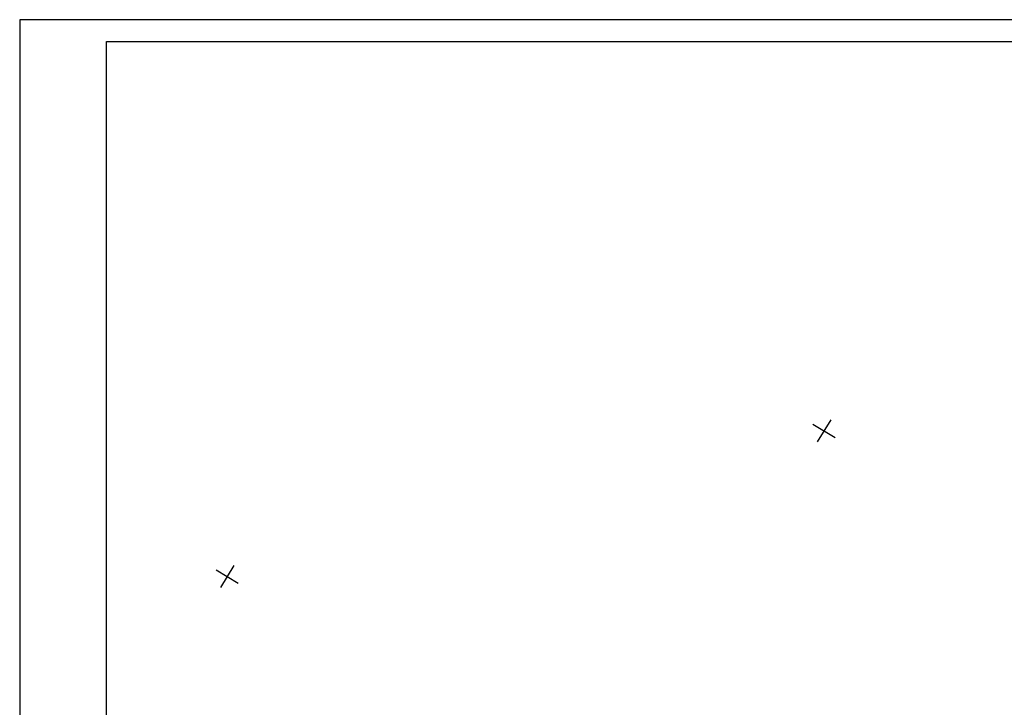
# Model space of a CAD drawing. Header units: millimetres. Extents: x 0 to 1576219, y -334896 to 156638.
# Tile 43 of 63: x 299992 to 413328, y 5792 to 84956. Entities that reach past the tile are written whole.
import ezdxf

# ---------------------------------------------------------------- set-up
doc = ezdxf.new("R2010")
doc.units = ezdxf.units.MM
doc.layers.add('(001) Сетка', color=92, linetype='Continuous')
doc.styles.add('BLACK', font='tahomabd.ttf')
doc.dimstyles.new('genplan dimension', dxfattribs={"dimtxt": 1100, "dimasz": 450, "dimexe": 450, "dimexo": 0, "dimgap": 80, "dimtad": 1, "dimlfac": 0.001, "dimtxsty": 'BLACK', "dimblk": 'OBLIQUE', "dimcen": 0, "dimclrd": 186, "dimclre": 186, "dimclrt": 186, "dimadec": 1, "dimazin": 0, "dimtfac": 1, "dimtmove": 0, "dimatfit": 3, "dimldrblk": 'OBLIQUE', "dimfxl": 1, "dimlwd": 9, "dimlwe": 9, "dimarcsym": 0})

# ---------------------------------------------------------------- blocks, each defined once
blk = doc.blocks.new('_Oblique')
at = {"color": 0, "linetype": 'ByBlock', "lineweight": -2}
blk.add_line((-0.5, -0.5), (0.5, 0.5), dxfattribs=at)
blk = doc.blocks.new('*D286')
at = {"color": 186, "lineweight": 9, "transparency": 16777216}
for p, q in [((2255842, -554331), (2330362, -509047)), ((2330350, -509027), (2330595, -509431)), ((2255830, -554312), (2256076, -554716))]:
    blk.add_line(p, q, dxfattribs=at)
at = {"layer": 'Defpoints', "color": 0, "transparency": 16777216}
for p in [(2330350, -509027), (2330362, -509047), (2255830, -554312)]:
    blk.add_point(p, dxfattribs=at)
at = {"color": 186, "lineweight": 9, "transparency": 16777216}
for p, xscale, yscale, zscale, rotation in [((2330362, -509047), 450.0000000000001, 450.0000000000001, 450.0000000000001, 31.28656990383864), ((2255842, -554331), 450, 450, 450, 211.2865699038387)]:
    blk.add_blockref('_Oblique', p, dxfattribs=dict(at, xscale=xscale, yscale=yscale, zscale=zscale, rotation=rotation))
at = {"color": 186, "transparency": 16777216, "insert": (2292697, -531023), "char_height": 1100, "attachment_point": 5, "rotation": 31.28657, "style": 'BLACK'}
blk.add_mtext('87,2', dxfattribs=at)
blk = doc.blocks.new('Setka')
at = {"layer": '(001) Сетка'}
for p, q in [((0, 1.5), (0, -1.5)), ((-1.5, 0), (1.5, 0))]:
    blk.add_line(p, q, dxfattribs=at)
blk = doc.blocks.new('A$C05d28b1e')
at = {"layer": '(001) Сетка', "xscale": 1000, "yscale": 1000, "zscale": 1000}
for p in [(-165665, 87831), (-215665, 37831)]:
    blk.add_blockref('Setka', p, dxfattribs=at)
blk = doc.blocks.new('A$C2cdd6916')
dim = blk.add_linear_dim(base=(19119.199, 52493.966), p1=(-55412.06, 7228.836), p2=(19107.367, 52513.437), angle=31.2865699, dimstyle='genplan dimension')
dim.commit()
dim.dimension.update_dxf_attribs({"geometry": '*D286', "text_midpoint": (-18545.182, 30517.578), "insert": (-2311242.442, 561540.579)})

msp = doc.modelspace()

# ---------------------------------------------------------------- block references
at = {"rotation": 328.7134303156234}
msp.add_blockref('A$C2cdd6916', (419032.883, -39085.273, -3656), dxfattribs=at)

# ---------------------------------------------------------------- next in the draw order: block references
at = {"color": 5, "lineweight": 50, "rotation": 328.7134303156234}
msp.add_blockref('A$C05d28b1e', (488531.156, -123473.137), dxfattribs=at)

# ---------------------------------------------------------------- next in the draw order: linework, layer by layer
msp.add_lwpolyline([(299992.069, -212044.215), (720492.069, -212044.215), (720492.069, 84955.785), (299992.069, 84955.785)], close=True)
msp.add_lwpolyline([(717992.069, -209544.215), (309992.069, -209544.215), (309992.069, 82455.785), (717992.069, 82455.785), (717992.069, -209544.215)])

doc.saveas('drawing.dxf')
